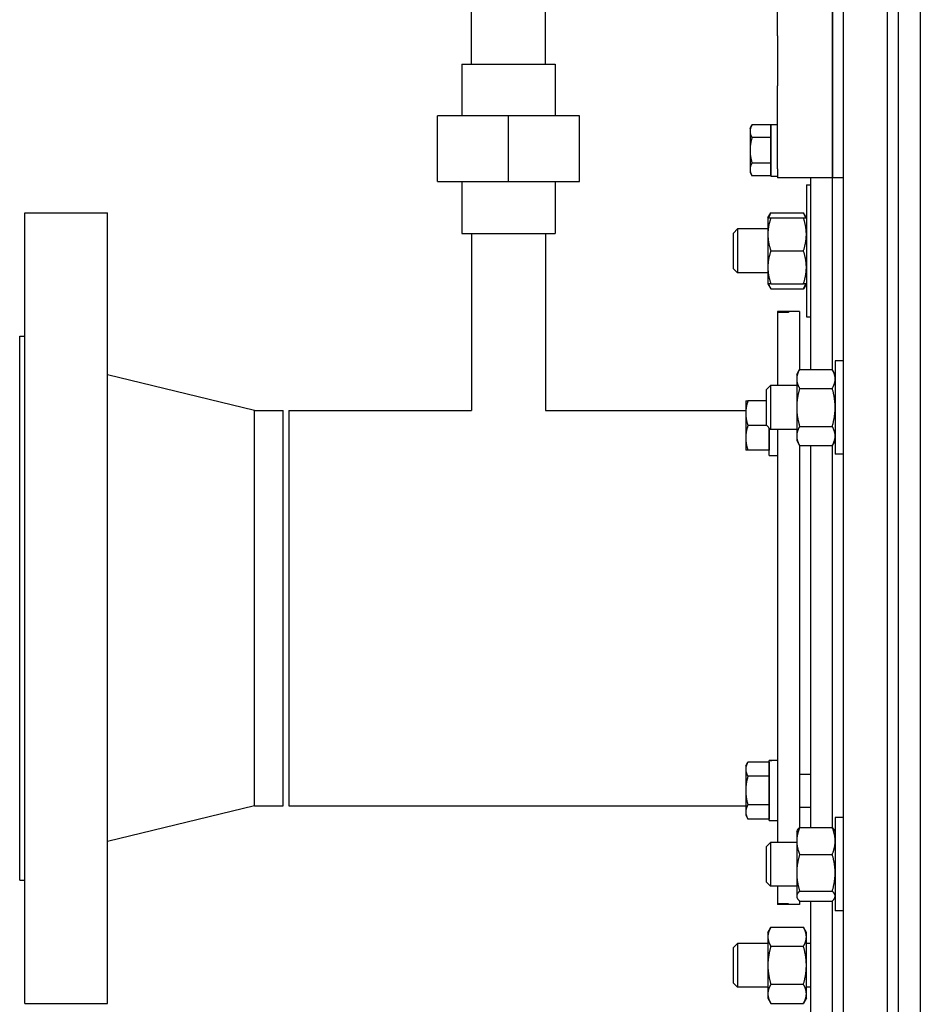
# Model space of a CAD drawing. Header units: inches. Extents: x 36 to 1719, y -84 to 1122.
# Tile 94 of 256: x 674 to 684, y 300 to 312. Entities that reach past the tile are written whole.
import ezdxf

# ---------------------------------------------------------------- set-up
doc = ezdxf.new("R2010")
doc.units = ezdxf.units.IN
doc.header["$LTSCALE"] = 48
doc.header["$MEASUREMENT"] = 0
doc.layers.add('Visible (ANSI)', color=7, linetype='Continuous', lineweight=30)

msp = doc.modelspace()

# ---------------------------------------------------------------- linework, layer by layer
at = {"layer": 'Visible (ANSI)'}
for p, q in [((683.91768, 283.17193), (683.91768, 348.67193)), ((684.16768, 348.67193), (684.16768, 283.17193)), ((683.29268, 292.92193), (683.29268, 334.0367)), ((683.79268, 292.92193), (683.79268, 334.0367)), ((679.90018, 311.02891), (679.90018, 312.71641)), ((682.54268, 311.35167), (682.54268, 312.57916)), ((683.16768, 311.35167), (683.16768, 312.50365)), ((683.16768, 312.50365), (683.16768, 311.35167)), ((679.06018, 311.02891), (679.06018, 312.42193)), ((682.54268, 311.35167), (682.54268, 310.77907)), ((683.16768, 311.35167), (683.16768, 310.77907)), ((683.16768, 310.77907), (683.16768, 311.35167)), ((678.94869, 311.02891), (678.94869, 310.43835)), ((678.94869, 311.02891), (680.01168, 311.02891)), ((680.01168, 311.02891), (680.01168, 310.43835)), ((682.54268, 309.83487), (682.54268, 310.77907)), ((683.16768, 309.83487), (683.16768, 310.77907)), ((683.16768, 310.77907), (683.16768, 309.83487)), ((679.48018, 310.43835), (678.6731, 310.43835)), ((678.6731, 309.69032), (678.6731, 310.43835)), ((679.48018, 309.69032), (679.48018, 310.43835)), ((680.28727, 310.43835), (679.48018, 310.43835)), ((680.28727, 309.69032), (680.28727, 310.43835)), ((682.22968, 310.29693), (682.25201, 310.3356)), ((682.46468, 310.3356), (682.25201, 310.3356)), ((682.46468, 310.33993), (682.54268, 310.33993)), ((682.46468, 309.75393), (682.46468, 310.33993)), ((682.46468, 310.3356), (682.46468, 310.26343)), ((682.22968, 310.29693), (682.22968, 310.26343)), ((682.22968, 310.26343), (682.22968, 310.04693)), ((682.46468, 310.29693), (682.46468, 310.29693)), ((682.46468, 310.26343), (682.46468, 310.19126)), ((682.46468, 310.19126), (682.25201, 310.19126)), ((682.46468, 310.19126), (682.46468, 310.04693)), ((682.22968, 310.04693), (682.22968, 309.83042)), ((682.46468, 310.04693), (682.46468, 309.90259)), ((682.46468, 309.90259), (682.25201, 309.90259)), ((682.46468, 309.90259), (682.46468, 309.83042)), ((682.22968, 309.83042), (682.22968, 309.79693)), ((682.22968, 309.79693), (682.25201, 309.75825)), ((682.46468, 309.75825), (682.25201, 309.75825)), ((682.46468, 309.83042), (682.46468, 309.75825)), ((682.46468, 309.79693), (682.46468, 309.79693)), ((682.46468, 309.75393), (682.54268, 309.75393)), ((682.54268, 309.83487), (682.54268, 309.73443)), ((683.16768, 309.83487), (683.16768, 309.73443)), ((683.16768, 309.73443), (683.16768, 309.83487)), ((678.6731, 309.69032), (679.48018, 309.69032)), ((678.94869, 309.69032), (678.94869, 309.09977)), ((679.48018, 309.69032), (680.28727, 309.69032)), ((680.01168, 309.69032), (680.01168, 309.09977)), ((683.16768, 309.73443), (682.54268, 309.73443)), ((682.87088, 309.65264), (682.91768, 309.65264)), ((682.87088, 309.65264), (682.87088, 308.15264)), ((682.91768, 309.73443), (682.91768, 307.55322)), ((683.16768, 307.54925), (683.16768, 309.73443)), ((683.16768, 307.54925), (683.16768, 309.73443)), ((683.29268, 309.73443), (683.16768, 309.73443)), ((673.97768, 309.33677), (674.91768, 309.33677)), ((673.97768, 300.33677), (673.97768, 309.33677)), ((674.91768, 300.33677), (674.91768, 309.33677)), ((682.43288, 309.27764), (682.46638, 309.33565)), ((682.46638, 309.33565), (682.83739, 309.33565)), ((682.87088, 309.27764), (682.83739, 309.33565)), ((682.43288, 309.27764), (682.43288, 309.09014)), ((682.46638, 309.27764), (682.83739, 309.27764)), ((678.94869, 309.09977), (680.01168, 309.09977)), ((679.06018, 309.09977), (679.06018, 307.08677)), ((679.90018, 309.09977), (679.90018, 307.08677)), ((682.04268, 309.10545), (682.08845, 309.15264)), ((682.04268, 308.69982), (682.04268, 309.10545)), ((682.43288, 309.15264), (682.08845, 309.15264)), ((682.08845, 309.15264), (682.08845, 308.65264)), ((682.43288, 309.09014), (682.43288, 308.71514)), ((682.46638, 308.90264), (682.83739, 308.90264)), ((682.04268, 308.69982), (682.08845, 308.65264)), ((682.43288, 308.65264), (682.08845, 308.65264)), ((682.43288, 308.71514), (682.43288, 308.52764)), ((682.43288, 308.52764), (682.46638, 308.46962)), ((682.46638, 308.52764), (682.83739, 308.52764)), ((682.87088, 308.52764), (682.83739, 308.46962)), ((682.46638, 308.46962), (682.83739, 308.46962)), ((682.66768, 308.21177), (682.54268, 308.21177)), ((682.54268, 308.21177), (682.54268, 308.2025)), ((682.66768, 308.2025), (682.54268, 308.2025)), ((682.54268, 308.2025), (682.54268, 307.37021)), ((682.66768, 308.2025), (682.54268, 308.2025)), ((682.79268, 308.21177), (682.66768, 308.21177)), ((682.66768, 308.2025), (682.66768, 308.21177)), ((682.66768, 308.21177), (682.66768, 308.2025)), ((682.79268, 308.21177), (682.79268, 307.55029)), ((682.87088, 308.15264), (682.91768, 308.15264)), ((673.91768, 307.93177), (673.97768, 307.93177)), ((673.91768, 301.74177), (673.91768, 307.93177)), ((683.29268, 307.65146), (683.19888, 307.65146)), ((683.19888, 307.65146), (683.19888, 306.58896)), ((682.76088, 307.49521), (682.79438, 307.55322)), ((682.79438, 307.55322), (683.16539, 307.55322)), ((683.19888, 307.49521), (683.16539, 307.55322)), ((676.59102, 307.08677), (674.91768, 307.49177)), ((682.76088, 307.49521), (682.76088, 307.44497)), ((682.76088, 307.44497), (682.76088, 307.12021)), ((682.41768, 307.32302), (682.46345, 307.37021)), ((682.41768, 306.9174), (682.41768, 307.32302)), ((682.76088, 307.37021), (682.46345, 307.37021)), ((682.46345, 307.37021), (682.46345, 306.87021)), ((682.79438, 307.33671), (683.16539, 307.33671)), ((682.18068, 307.1949), (682.18068, 307.0544)), ((682.41768, 307.1949), (682.20578, 307.1949)), ((676.59102, 307.08677), (676.91768, 307.08677)), ((676.59102, 302.58677), (676.59102, 307.08677)), ((676.91768, 302.58677), (676.91768, 307.08677)), ((676.98018, 307.08677), (679.06018, 307.08677)), ((676.98018, 307.08677), (676.98018, 302.58677)), ((679.90018, 307.08677), (682.18068, 307.08677)), ((682.76088, 307.12021), (682.76088, 306.79545)), ((682.18068, 307.0544), (682.18068, 306.7734)), ((682.42108, 306.9139), (682.20578, 306.9139)), ((682.41768, 306.9174), (682.46345, 306.87021)), ((682.44868, 306.5724), (682.44868, 306.88544)), ((682.44868, 306.88544), (682.44868, 306.7734)), ((682.76088, 306.87021), (682.46345, 306.87021)), ((682.54268, 306.87021), (682.54268, 302.17041)), ((682.79438, 306.9037), (683.16539, 306.9037)), ((682.18068, 306.7734), (682.18068, 306.6329)), ((682.44868, 306.7734), (682.44868, 306.6329)), ((682.76088, 306.79545), (682.76088, 306.74521)), ((682.76088, 306.74521), (682.79438, 306.6872)), ((683.19888, 306.74521), (683.16539, 306.6872)), ((682.44868, 306.6329), (682.20578, 306.6329)), ((682.44868, 306.6329), (682.44868, 306.6329)), ((682.79268, 306.69013), (682.79268, 302.33714)), ((682.79438, 306.6872), (683.16539, 306.6872)), ((682.91768, 306.6872), (682.91768, 302.33867)), ((683.16768, 302.33659), (683.16768, 306.69117)), ((683.16768, 302.33659), (683.16768, 306.69117)), ((682.44868, 306.5724), (682.54268, 306.5724)), ((683.29268, 306.58896), (683.19888, 306.58896)), ((682.18068, 303.04065), (682.20578, 303.08412)), ((682.18068, 303.04065), (682.18068, 303.003)), ((682.44868, 303.08412), (682.20578, 303.08412)), ((682.44868, 303.10115), (682.47604, 303.10115)), ((682.44868, 303.10111), (682.44868, 303.10115)), ((682.44868, 303.09997), (682.44868, 303.10111)), ((682.44868, 302.41815), (682.44868, 303.09997)), ((682.44868, 303.08412), (682.44868, 303.003)), ((682.44868, 303.04065), (682.44868, 303.04065)), ((682.18068, 303.003), (682.18068, 302.75965)), ((682.44868, 302.92188), (682.20578, 302.92188)), ((682.44868, 303.003), (682.44868, 302.92188)), ((682.44868, 302.92188), (682.44868, 302.75965)), ((682.79268, 302.94715), (682.91768, 302.94715)), ((682.18068, 302.75965), (682.18068, 302.51629)), ((682.44868, 302.75965), (682.44868, 302.59741)), ((676.59102, 302.58677), (674.91768, 302.18177)), ((676.59102, 302.58677), (676.91768, 302.58677)), ((676.98018, 302.58677), (682.18068, 302.58677)), ((682.44868, 302.59741), (682.20578, 302.59741)), ((682.44868, 302.59741), (682.44868, 302.51629)), ((682.18068, 302.51629), (682.18068, 302.47865)), ((682.18068, 302.47865), (682.20578, 302.43518)), ((682.44868, 302.51629), (682.44868, 302.43518)), ((682.44868, 302.47865), (682.44868, 302.47865)), ((682.79268, 302.57215), (682.91768, 302.57215)), ((682.44868, 302.43518), (682.20578, 302.43518)), ((682.44868, 302.41815), (682.54268, 302.41815)), ((683.29268, 302.45166), (683.19888, 302.45166)), ((683.19888, 302.45166), (683.19888, 301.38916)), ((682.76088, 302.29541), (682.76852, 302.30864)), ((682.76088, 302.29541), (682.76088, 302.18558)), ((682.79438, 302.33867), (683.16539, 302.33867)), ((683.19888, 302.29541), (683.19124, 302.30864)), ((682.41768, 302.12323), (682.46345, 302.17041)), ((682.76088, 302.17041), (682.46345, 302.17041)), ((682.46345, 302.17041), (682.46345, 301.67041)), ((682.76088, 302.18558), (682.76088, 301.82336)), ((682.41768, 301.7176), (682.41768, 302.12323)), ((682.79438, 302.03249), (683.16539, 302.03249)), ((682.76088, 301.82336), (682.76088, 301.55819)), ((673.91768, 301.74177), (673.97768, 301.74177)), ((682.41768, 301.7176), (682.46345, 301.67041)), ((682.76088, 301.67041), (682.46345, 301.67041)), ((682.54268, 301.67041), (682.54268, 301.47104)), ((682.79438, 301.61423), (683.16539, 301.61423)), ((682.54268, 301.47104), (682.66768, 301.47104)), ((682.66768, 301.47104), (682.54268, 301.47104)), ((682.54268, 301.47104), (682.54268, 301.46177)), ((682.66768, 301.46177), (682.54268, 301.46177)), ((682.66768, 301.46177), (682.66768, 301.47104)), ((682.66768, 301.47104), (682.66768, 301.46177)), ((682.79268, 301.46177), (682.66768, 301.46177)), ((682.76088, 301.55819), (682.76088, 301.54541)), ((682.76088, 301.54541), (682.76852, 301.53219)), ((682.79268, 301.50369), (682.79268, 301.46177)), ((682.79438, 301.50216), (683.16539, 301.50216)), ((682.91768, 301.50216), (682.91768, 298.33677)), ((683.16768, 298.34158), (683.16768, 301.50424)), ((683.16768, 298.33677), (683.16768, 301.50424)), ((683.19888, 301.54541), (683.19124, 301.53219)), ((683.29268, 301.38916), (683.19888, 301.38916)), ((682.43288, 301.14591), (682.46638, 301.20392)), ((682.43288, 301.14591), (682.43288, 301.09567)), ((682.46638, 301.20392), (682.83739, 301.20392)), ((682.87088, 301.14591), (682.83739, 301.20392)), ((682.87088, 301.09567), (682.87088, 301.14591)), ((682.04268, 300.97372), (682.08845, 301.02091)), ((682.43288, 301.02091), (682.08845, 301.02091)), ((682.08845, 301.02091), (682.08845, 300.52091)), ((682.43288, 301.09567), (682.43288, 300.77091)), ((682.87088, 300.77091), (682.87088, 301.09567)), ((682.91768, 301.02091), (682.87088, 301.02091)), ((682.04268, 300.5681), (682.04268, 300.97372)), ((682.46638, 300.98741), (682.83739, 300.98741)), ((682.43288, 300.77091), (682.43288, 300.44615)), ((682.87088, 300.44615), (682.87088, 300.77091)), ((682.04268, 300.5681), (682.08845, 300.52091)), ((682.43288, 300.52091), (682.08845, 300.52091)), ((682.46638, 300.5544), (682.83739, 300.5544)), ((682.91768, 300.52091), (682.87088, 300.52091)), ((682.43288, 300.44615), (682.43288, 300.39591)), ((682.43288, 300.39591), (682.46638, 300.3379)), ((682.87088, 300.39591), (682.83739, 300.3379)), ((682.87088, 300.39591), (682.87088, 300.44615)), ((673.97768, 300.33677), (674.91768, 300.33677)), ((682.46638, 300.3379), (682.83739, 300.3379))]:
    msp.add_line(p, q, dxfattribs=at)
for centre, start_param, end_param in [((682.47604, 302.75965), 1.53638251, 1.58492487), ((682.60932, 302.75965), 1.60521015, 1.65383385)]:
    msp.add_ellipse(centre, major_axis=(1.93674, 0), ratio=0.17632698, start_param=start_param, end_param=end_param, dxfattribs=at)
for points, weights in [([(682.25201, 310.3356), (682.22968, 310.29693), (682.22968, 310.26343)], [1, 1.0379548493, 1]), ([(682.22968, 310.26343), (682.22968, 310.22994), (682.25201, 310.19126)], [1, 1.0379548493, 1]), ([(682.25201, 310.19126), (682.22968, 310.11391), (682.22968, 310.04693)], [1, 1.0379548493, 1]), ([(682.22968, 310.04693), (682.22968, 309.97994), (682.25201, 309.90259)], [1, 1.0379548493, 1]), ([(682.25201, 309.90259), (682.22968, 309.86391), (682.22968, 309.83042)], [1, 1.0379548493, 1]), ([(682.22968, 309.83042), (682.22968, 309.79693), (682.25201, 309.75825)], [1, 1.0379548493, 1]), ([(682.46638, 309.33565), (682.44872, 309.30506), (682.44052, 309.27764)], [1, 1.01965956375, 1.01895290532]), ([(682.86324, 309.27764), (682.85505, 309.30506), (682.83739, 309.33565)], [1.01895290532, 1.01965956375, 1]), ([(682.43288, 309.27764), (682.43288, 309.27764), (682.46638, 309.27764)], [1, 1.0379548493, 1]), ([(682.46638, 309.27764), (682.43288, 309.17716), (682.43288, 309.09014)], [1, 1.0379548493, 1]), ([(682.87088, 309.09014), (682.87088, 309.17716), (682.83739, 309.27764)], [1, 1.0379548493, 1]), ([(682.83739, 309.27764), (682.87088, 309.27764), (682.87088, 309.27764)], [1, 1.0379548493, 1]), ([(682.43288, 309.09014), (682.43288, 309.00312), (682.46638, 308.90264)], [1, 1.0379548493, 1]), ([(682.83739, 308.90264), (682.87088, 309.00312), (682.87088, 309.09014)], [1, 1.0379548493, 1]), ([(682.46638, 308.90264), (682.43288, 308.80216), (682.43288, 308.71514)], [1, 1.0379548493, 1]), ([(682.87088, 308.71514), (682.87088, 308.80216), (682.83739, 308.90264)], [1, 1.0379548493, 1]), ([(682.43288, 308.71514), (682.43288, 308.62812), (682.46638, 308.52764)], [1, 1.0379548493, 1]), ([(682.83739, 308.52764), (682.87088, 308.62812), (682.87088, 308.71514)], [1, 1.0379548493, 1]), ([(682.46638, 308.52764), (682.43288, 308.52764), (682.43288, 308.52764)], [1, 1.0379548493, 1]), ([(682.44052, 308.52764), (682.44872, 308.50021), (682.46638, 308.46962)], [1.01895290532, 1.01965956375, 1]), ([(682.83739, 308.46962), (682.85505, 308.50021), (682.86324, 308.52764)], [1, 1.01965956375, 1.01895290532]), ([(682.87088, 308.52764), (682.87088, 308.52764), (682.83739, 308.52764)], [1, 1.0379548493, 1]), ([(682.79438, 307.55322), (682.76088, 307.49521), (682.76088, 307.44497)], [1, 1.0379548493, 1]), ([(683.19888, 307.44497), (683.19888, 307.49521), (683.16539, 307.55322)], [1, 1.0379548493, 1]), ([(682.76088, 307.44497), (682.76088, 307.39473), (682.79438, 307.33671)], [1, 1.0379548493, 1]), ([(683.16539, 307.33671), (683.19888, 307.39473), (683.19888, 307.44497)], [1, 1.0379548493, 1]), ([(682.79438, 307.33671), (682.76088, 307.22069), (682.76088, 307.12021)], [1, 1.0379548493, 1]), ([(683.19888, 307.12021), (683.19888, 307.22069), (683.16539, 307.33671)], [1, 1.0379548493, 1]), ([(682.18068, 307.1949), (682.18068, 307.1949), (682.20578, 307.1949)], [1, 1.0379548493, 1]), ([(682.20578, 307.1949), (682.18068, 307.1196), (682.18068, 307.0544)], [1, 1.0379548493, 1]), ([(682.76088, 307.12021), (682.76088, 307.01973), (682.79438, 306.9037)], [1, 1.0379548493, 1]), ([(683.16539, 306.9037), (683.19888, 307.01973), (683.19888, 307.12021)], [1, 1.0379548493, 1]), ([(682.18068, 307.0544), (682.18068, 306.98919), (682.20578, 306.9139)], [1, 1.0379548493, 1]), ([(682.20578, 306.9139), (682.18068, 306.8386), (682.18068, 306.7734)], [1, 1.0379548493, 1]), ([(682.79438, 306.9037), (682.76088, 306.84569), (682.76088, 306.79545)], [1, 1.0379548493, 1]), ([(683.19888, 306.79545), (683.19888, 306.84569), (683.16539, 306.9037)], [1, 1.0379548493, 1]), ([(682.18068, 306.7734), (682.18068, 306.70819), (682.20578, 306.6329)], [1, 1.0379548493, 1]), ([(682.76088, 306.79545), (682.76088, 306.74521), (682.79438, 306.6872)], [1, 1.0379548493, 1]), ([(683.16539, 306.6872), (683.19888, 306.74521), (683.19888, 306.79545)], [1, 1.0379548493, 1]), ([(682.20578, 306.6329), (682.18068, 306.6329), (682.18068, 306.6329)], [1, 1.0379548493, 1]), ([(682.20578, 303.08412), (682.18068, 303.04065), (682.18068, 303.003)], [1, 1.0379548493, 1]), ([(682.18068, 303.003), (682.18068, 302.96535), (682.20578, 302.92188)], [1, 1.0379548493, 1]), ([(682.20578, 302.92188), (682.18068, 302.83494), (682.18068, 302.75965)], [1, 1.0379548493, 1]), ([(682.18068, 302.75965), (682.18068, 302.68435), (682.20578, 302.59741)], [1, 1.0379548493, 1]), ([(682.20578, 302.59741), (682.18068, 302.55394), (682.18068, 302.51629)], [1, 1.0379548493, 1]), ([(682.18068, 302.51629), (682.18068, 302.47865), (682.20578, 302.43518)], [1, 1.0379548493, 1]), ([(682.79438, 302.33867), (682.76088, 302.25663), (682.76088, 302.18558)], [1, 1.0379548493, 1]), ([(682.76852, 302.30864), (682.77672, 302.32284), (682.79438, 302.33867)], [1.01895290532, 1.01965956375, 1]), ([(683.19888, 302.18558), (683.19888, 302.25663), (683.16539, 302.33867)], [1, 1.0379548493, 1]), ([(683.16539, 302.33867), (683.18305, 302.32284), (683.19124, 302.30864)], [1, 1.01965956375, 1.01895290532]), ([(682.76088, 302.18558), (682.76088, 302.11453), (682.79438, 302.03249)], [1, 1.0379548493, 1]), ([(683.16539, 302.03249), (683.19888, 302.11453), (683.19888, 302.18558)], [1, 1.0379548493, 1]), ([(682.79438, 302.03249), (682.76088, 301.92041), (682.76088, 301.82336)], [1, 1.0379548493, 1]), ([(683.19888, 301.82336), (683.19888, 301.92041), (683.16539, 302.03249)], [1, 1.0379548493, 1]), ([(682.76088, 301.82336), (682.76088, 301.7263), (682.79438, 301.61423)], [1, 1.0379548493, 1]), ([(683.16539, 301.61423), (683.19888, 301.7263), (683.19888, 301.82336)], [1, 1.0379548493, 1]), ([(682.79438, 301.61423), (682.76088, 301.5842), (682.76088, 301.55819)], [1, 1.0379548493, 1]), ([(683.19888, 301.55819), (683.19888, 301.5842), (683.16539, 301.61423)], [1, 1.0379548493, 1]), ([(682.76088, 301.55819), (682.76088, 301.53219), (682.79438, 301.50216)], [1, 1.0379548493, 1]), ([(683.16539, 301.50216), (683.19888, 301.53219), (683.19888, 301.55819)], [1, 1.0379548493, 1]), ([(682.46638, 301.20392), (682.43288, 301.14591), (682.43288, 301.09567)], [1, 1.0379548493, 1]), ([(682.87088, 301.09567), (682.87088, 301.14591), (682.83739, 301.20392)], [1, 1.0379548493, 1]), ([(682.43288, 301.09567), (682.43288, 301.04543), (682.46638, 300.98741)], [1, 1.0379548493, 1]), ([(682.83739, 300.98741), (682.87088, 301.04543), (682.87088, 301.09567)], [1, 1.0379548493, 1]), ([(682.46638, 300.98741), (682.43288, 300.87139), (682.43288, 300.77091)], [1, 1.0379548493, 1]), ([(682.87088, 300.77091), (682.87088, 300.87139), (682.83739, 300.98741)], [1, 1.0379548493, 1]), ([(682.43288, 300.77091), (682.43288, 300.67043), (682.46638, 300.5544)], [1, 1.0379548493, 1]), ([(682.83739, 300.5544), (682.87088, 300.67043), (682.87088, 300.77091)], [1, 1.0379548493, 1]), ([(682.46638, 300.5544), (682.43288, 300.49639), (682.43288, 300.44615)], [1, 1.0379548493, 1]), ([(682.87088, 300.44615), (682.87088, 300.49639), (682.83739, 300.5544)], [1, 1.0379548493, 1]), ([(682.43288, 300.44615), (682.43288, 300.39591), (682.46638, 300.3379)], [1, 1.0379548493, 1]), ([(682.83739, 300.3379), (682.87088, 300.39591), (682.87088, 300.44615)], [1, 1.0379548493, 1])]:
    msp.add_rational_spline(points, weights, degree=2, dxfattribs=at)

doc.saveas('drawing.dxf')
